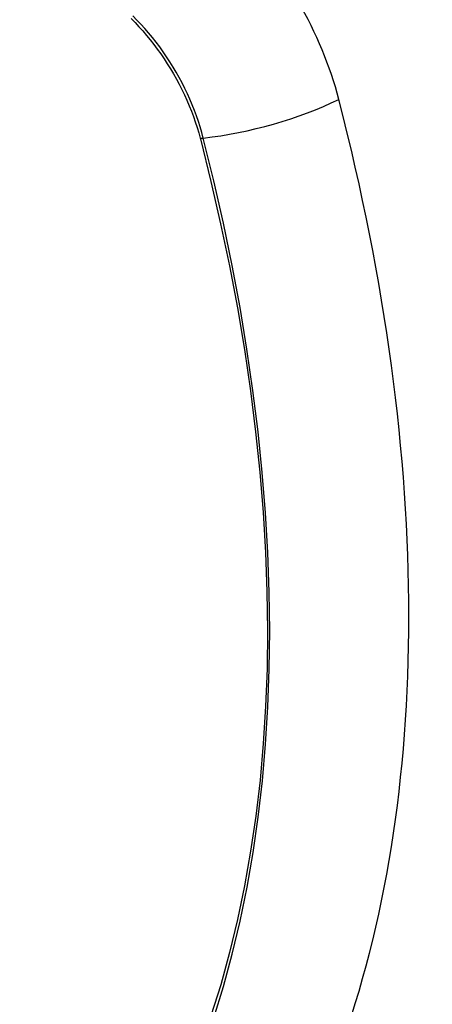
# Model space of a CAD drawing. Header units: inches. Extents: x 20 to 448, y 48 to 213.
# Tile 187 of 235: x 380.111 to 380.414, y 190.71 to 191.433. Entities that reach past the tile are written whole.
import ezdxf

# ---------------------------------------------------------------- set-up
doc = ezdxf.new("R2010")
doc.units = ezdxf.units.IN
doc.header["$MEASUREMENT"] = 0
doc.layers.add('Visible Edges(ANSI)', color=7, linetype='Continuous', lineweight=25)
doc.layers.add('Visible Tangent Edges(ANSI)', color=7, linetype='Continuous', lineweight=25)

msp = doc.modelspace()

# ---------------------------------------------------------------- linework, layer by layer
at = {"layer": 'Visible Edges(ANSI)'}
for centre, major_axis, start_param, end_param in [((380.22729, 191.39503), (0.08858, -0.15343), 1.121659, 2.019933), ((379.47832, 191.52516), (-0.64961, 1.12515), 3.59073, 4.263252)]:
    msp.add_ellipse(centre, major_axis=major_axis, ratio=0.57735, start_param=start_param, end_param=end_param, dxfattribs=at)
at = {"layer": 'Visible Tangent Edges(ANSI)'}
msp.add_line((380.24382, 191.34599), (380.24394, 191.34554), dxfattribs=at)
at = {"layer": 'Visible Tangent Edges(ANSI)', "flags": 128}
for points in [[(380.19309, 191.43387), (380.19598, 191.43094), (380.19883, 191.42791), (380.20164, 191.42479), (380.20439, 191.42158), (380.20709, 191.41828), (380.20974, 191.41491), (380.21232, 191.41146), (380.21483, 191.40794), (380.21728, 191.40435), (380.21966, 191.4007), (380.22196, 191.397), (380.22418, 191.39324), (380.22633, 191.38944), (380.22838, 191.38559), (380.23036, 191.38171), (380.23224, 191.37779), (380.23403, 191.37385), (380.23573, 191.36989), (380.23733, 191.36592), (380.23883, 191.36193), (380.24024, 191.35794), (380.24154, 191.35395), (380.24273, 191.34997), (380.24382, 191.34599)], [(380.24612, 191.34611), (380.24504, 191.35017), (380.24386, 191.35424), (380.24256, 191.35831), (380.24115, 191.36239), (380.23963, 191.36647), (380.23801, 191.37054), (380.23629, 191.37459), (380.23447, 191.37862), (380.23255, 191.38263), (380.23054, 191.3866), (380.22844, 191.39054), (380.22625, 191.39443), (380.22397, 191.39828), (380.22162, 191.40206), (380.21918, 191.40579), (380.21667, 191.40945), (380.21409, 191.41305), (380.21144, 191.41656), (380.20872, 191.42), (380.20595, 191.42335), (380.20312, 191.42661), (380.20024, 191.42978), (380.19731, 191.43284), (380.19434, 191.4358)], [(380.24394, 191.34554), (380.25171, 191.31428), (380.25884, 191.28316), (380.2653, 191.25219), (380.27111, 191.2214), (380.27625, 191.19081), (380.28071, 191.16046), (380.2845, 191.13035), (380.28761, 191.10051), (380.29004, 191.07095), (380.29178, 191.04172), (380.29284, 191.01285), (380.2932, 190.98437), (380.29287, 190.95627), (380.29185, 190.92857), (380.29013, 190.90127), (380.28772, 190.87438), (380.28462, 190.84797), (380.28082, 190.82206), (380.27634, 190.79668), (380.27118, 190.77186), (380.26535, 190.74763), (380.25886, 190.72401), (380.25172, 190.70105)], [(380.25385, 190.69968), (380.26093, 190.72276), (380.26737, 190.74648), (380.27314, 190.77081), (380.27825, 190.79573), (380.28268, 190.82121), (380.28642, 190.84721), (380.28949, 190.87371), (380.29187, 190.90068), (380.29356, 190.92806), (380.29456, 190.95584), (380.29489, 190.984), (380.29453, 191.01256), (380.2935, 191.04149), (380.29178, 191.07079), (380.28938, 191.10042), (380.28631, 191.13034), (380.28257, 191.16051), (380.27815, 191.19094), (380.27307, 191.22161), (380.26732, 191.25248), (380.26091, 191.28354), (380.25384, 191.31476), (380.24612, 191.34611)]]:
    msp.add_lwpolyline(points, dxfattribs=at)
at = {"layer": 'Visible Tangent Edges(ANSI)'}
for centre, major_axis, ratio, start_param, end_param in [((379.85976, 191.18284), (-0.17318, 0.29996), 0.57735, 5.05527, 10.652693), ((380.279, 191.39471), (-0.11437, -0.02947), 0.354513, 1.189336, 2.097696), ((380.24886, 191.35016), (-0.00954, -0.00241), 0.356312, 0.927458, 1.191165)]:
    msp.add_ellipse(centre, major_axis=major_axis, ratio=ratio, start_param=start_param, end_param=end_param, dxfattribs=at)
msp.add_ellipse((379.86035, 191.18318), major_axis=(-0.17111, 0.29637), ratio=0.57735, dxfattribs=at)

doc.saveas('drawing.dxf')
